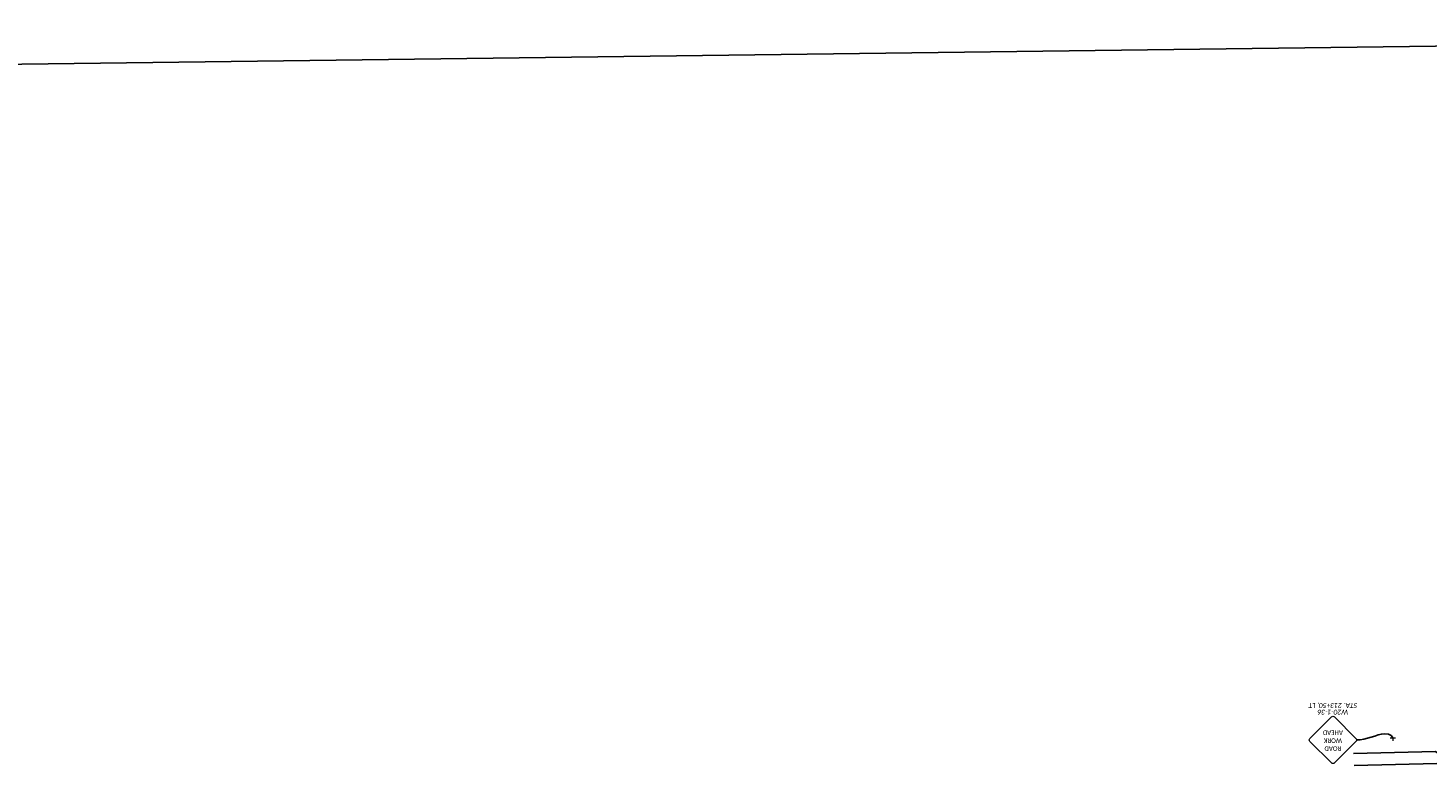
# Model space of a CAD drawing. Extents: x 2474761 to 2485264, y 499455 to 501118.
# Tile 23 of 30: x 2482638 to 2483446, y 500401 to 500836. Entities that reach past the tile are written whole.
import ezdxf
from ezdxf.enums import TextEntityAlignment as Align

# ---------------------------------------------------------------- set-up
doc = ezdxf.new("R2010")
doc.units = 21
doc.header["$MEASUREMENT"] = 0
for name, color, linetype in [('MT_P_Text', 7, 'Continuous'), ('SN_P_Signs', 120, 'Continuous'), ('SN_X_Public', 3, 'Continuous')]:
    doc.layers.add(name, color=color, linetype=linetype)
doc.layers.add('SC_Scratch1', color=7, linetype='Continuous', plot=False)
doc.styles.add('P_Slanted-Normal LS 0.50', font='calibrii.ttf', dxfattribs={"height": 0.14})
doc.styles.add('Style-Calibri', font='calibri.ttf')

# ---------------------------------------------------------------- blocks, each defined once
blk = doc.blocks.new('W20-1')
at = {"layer": 'SN_P_Signs', "color": 132, "linetype": 'Continuous', "lineweight": 13, "flags": 128}
blk.add_lwpolyline([(-0.663, 0.725), (-0.044, 1.344, -0.414214), (0.044, 1.344), (0.663, 0.725, -0.414214), (0.663, 0.637), (0.044, 0.018, -0.414214), (-0.044, 0.018), (-0.663, 0.637, -0.414214)], format="xyb", close=True, dxfattribs=at)
at = {"layer": 'SN_P_Signs', "color": 7, "linetype": 'Continuous', "lineweight": 13, "style": 'Style-Calibri', "width": 0.840421}
for s, p in [('ROAD', (0, 0.931)), ('AHEAD', (0, 0.473)), ('WORK', (0, 0.702))]:
    blk.add_text(s, height=0.1333, dxfattribs=at).set_placement(p, align=Align.MIDDLE_CENTER)
blk = doc.blocks.new('SGN1P_3')
at = {"layer": 'SN_X_Public', "color": 3, "linetype": 'Continuous', "lineweight": 0}
for p, q in [((0, 0), (-0.08, 0)), ((0, 0.08), (0, -0.08))]:
    blk.add_line(p, q, dxfattribs=at)

msp = doc.modelspace()

# ---------------------------------------------------------------- linework, layer by layer
at = {"layer": 'MT_P_Text', "flags": 128}
for points in [[(2483402.79, 500417.55), (2483450.15, 500418.77), (2483453.13, 500416.68), (2483456.15, 500420.24), (2483458.68, 500418.5), (2483504.49, 500420.05)], [(2483403.25, 500410.65), (2483450.78, 500411.88), (2483453.76, 500409.78), (2483456.78, 500413.35), (2483459.32, 500411.61), (2483505.12, 500413.15)]]:
    msp.add_lwpolyline(points, dxfattribs=at)
at = {"layer": 'MT_P_Text'}
msp.add_open_spline([(2483404.53, 500425.37), (2483409.94, 500425.19), (2483423.2, 500432.11), (2483425.51, 500426.54), (2483425.51, 500426.54)], degree=3, dxfattribs=at)
at = {"layer": 'SC_Scratch1', "flags": 128}
msp.add_lwpolyline([(2479476.72, 500116.06), (2480100.14, 500131.93), (2481331.82, 500143.98), (2481983.86, 500159.28), (2482687.05, 500160), (2483435.82, 500165.39), (2484029.96, 500184.52), (2484461.06, 500204.03), (2484280.92, 500836.22), (2477604.76, 500751.23)], dxfattribs=at)

# ---------------------------------------------------------------- block references
at = {"layer": 'SN_P_Signs', "color": 7, "linetype": 'Continuous', "lineweight": 13, "xscale": 20, "yscale": 20, "zscale": 20, "rotation": 180}
msp.add_blockref('W20-1', (2483390.9, 500439), dxfattribs=at)
at = {"layer": 'SN_X_Public', "color": 3, "linetype": 'Continuous', "lineweight": 0, "xscale": 20, "yscale": 20, "zscale": 20, "rotation": 89.58499960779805}
msp.add_blockref('SGN1P_3', (2483425.51, 500426.54), dxfattribs=at)

# ---------------------------------------------------------------- texts
at = {"layer": 'MT_P_Text', "linetype": 'Continuous', "style": 'P_Slanted-Normal LS 0.50'}
for s, p in [('STA. 213+50, LT', (2483390.9, 500445.21)), ('W20-1-36', (2483390.9, 500441.41))]:
    msp.add_text(s, height=2.8, rotation=180, dxfattribs=at).set_placement(p, align=Align.MIDDLE_CENTER)

doc.saveas('drawing.dxf')
